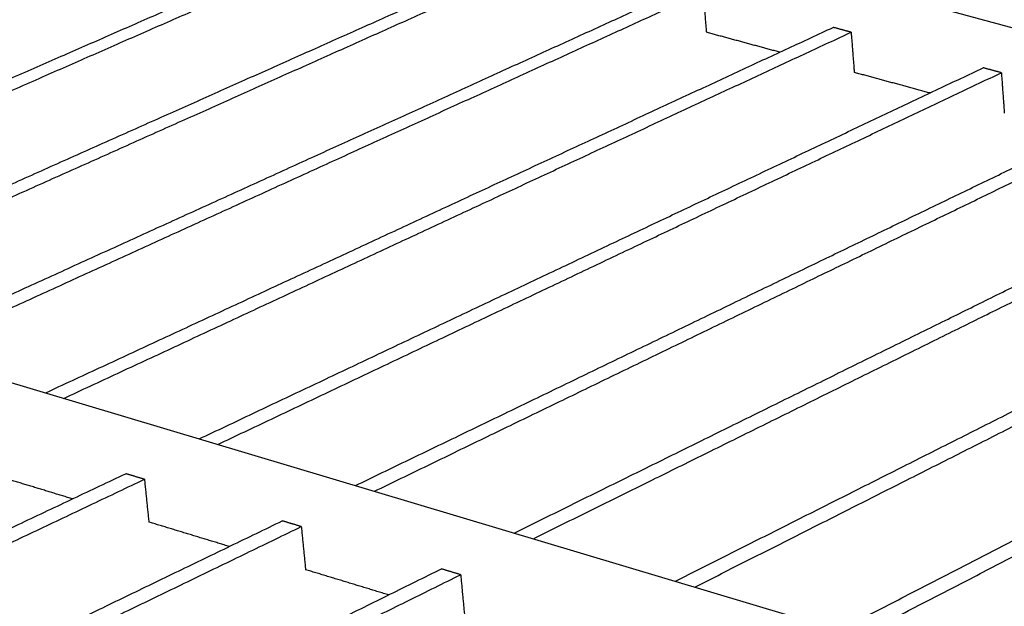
# Model space of a CAD drawing. Header units: millimetres. Extents: x 2538 to 24562, y 4449 to 23795.
# Tile 101 of 256: x 6170 to 6380, y 22615 to 22740. Entities that reach past the tile are written whole.
import ezdxf
from ezdxf import colors
from ezdxf.entities.mleader import LeaderData, LeaderLine
from ezdxf.math import Vec2, Vec3

# ---------------------------------------------------------------- set-up
doc = ezdxf.new("R2010")
doc.units = ezdxf.units.MM
doc.layers.add('HD021_Text', color=2, linetype='Continuous', lineweight=9)
doc.layers.add('Make2D$Visible$Curves', color=7, linetype='Continuous', true_color=0x000000)
doc.styles.add('Arial Narrow', font='ARIALN.TTF')

msp = doc.modelspace()

# ---------------------------------------------------------------- linework, layer by layer
at = {"layer": 'Make2D$Visible$Curves', "color": 7, "lineweight": -3}
msp.add_line((5987.88, 22716.26), (6761.84, 22485.07), dxfattribs=at)
for points, weights in [([(6171.45, 22794.23), (6537.87, 22696.36), (6974.32, 22579.78)], [620.811148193, 571.016069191, 521.220990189]), ([(6018.41, 22707.14), (6106.79, 22744.45), (6189.89, 22779.52)], [661.457286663, 682.508729, 703.560171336]), ([(6022.03, 22706.06), (6110.38, 22743.43), (6193.44, 22778.56)], [660.865827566, 681.917323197, 702.968818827]), ([(6048.8, 22698.06), (6136.88, 22735.92), (6219.66, 22771.5)], [656.529283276, 677.580758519, 698.632233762]), ([(6052.48, 22696.97), (6140.52, 22734.89), (6223.26, 22770.53)], [655.938082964, 676.989482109, 698.040881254]), ([(6079.65, 22688.85), (6167.41, 22727.27), (6249.85, 22763.36)], [651.601387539, 672.652841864, 693.704296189]), ([(6083.38, 22687.73), (6171.11, 22726.22), (6253.5, 22762.38)], [651.010054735, 672.061499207, 693.11294368]), ([(6110.97, 22679.49), (6198.39, 22718.49), (6280.47, 22755.11)], [646.673306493, 667.724832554, 688.776358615]), ([(6114.76, 22678.36), (6202.14, 22717.43), (6284.18, 22754.11)], [646.082028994, 667.13351755, 688.185006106]), ([(6142.77, 22669.99), (6229.84, 22709.59), (6311.54, 22746.74)], [641.745623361, 662.797022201, 683.848421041]), ([(6146.62, 22668.84), (6233.64, 22708.51), (6315.3, 22745.73)], [641.154003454, 662.205535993, 683.257068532]), ([(6315.3, 22745.73), (6315.65, 22741.47), (6316, 22737.21)], [683.257068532, 683.723595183, 684.190121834]), ([(6175.07, 22660.35), (6261.75, 22700.55), (6343.06, 22738.25)], [636.81752732, 657.869005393, 678.920483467]), ([(6178.97, 22659.18), (6265.61, 22699.45), (6346.87, 22737.22)], [636.226328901, 657.27772993, 678.329130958]), ([(6331.66, 22732.96), (6323.82, 22735.09), (6316, 22737.21)], [681.735070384, 682.962569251, 684.190068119]), ([(6346.87, 22737.22), (6344.96, 22737.74), (6343.06, 22738.25)], [678.329130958, 678.624807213, 678.920483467]), ([(6346.87, 22737.22), (6347.2, 22732.94), (6347.54, 22728.65)], [678.329130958, 678.795657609, 679.26218426]), ([(6207.86, 22650.55), (6294.14, 22691.37), (6375.03, 22729.64)], [631.889464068, 652.941004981, 673.992545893]), ([(6211.83, 22649.36), (6298.06, 22690.26), (6378.9, 22728.59)], [631.298316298, 652.349754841, 673.401193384]), ([(6363.69, 22724.27), (6355.6, 22726.47), (6347.54, 22728.65)], [676.7644791, 678.013312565, 679.262146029]), ([(6378.9, 22728.59), (6376.97, 22729.11), (6375.03, 22729.64)], [673.401193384, 673.696869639, 673.992545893]), ([(6378.9, 22728.59), (6379.22, 22724.28), (6379.53, 22719.97)], [673.401193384, 673.867720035, 674.334246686]), ([(6241.18, 22640.6), (6327.03, 22682.05), (6407.48, 22720.89)], [626.961691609, 648.013149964, 669.064608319]), ([(6245.21, 22639.39), (6331.01, 22680.92), (6411.41, 22719.84)], [626.370410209, 647.42183301, 668.473255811]), ([(6275.02, 22630.49), (6360.42, 22672.59), (6440.41, 22712.02)], [622.033754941, 643.085212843, 664.136670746]), ([(6279.11, 22629.27), (6364.46, 22671.45), (6444.4, 22710.95)], [621.442252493, 642.493785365, 663.545318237]), ([(6309.4, 22620.22), (6394.33, 22662.98), (6473.83, 22703.02)], [617.105681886, 638.157207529, 659.208733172]), ([(6313.56, 22618.98), (6398.43, 22661.82), (6477.88, 22701.93)], [616.514417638, 637.56589915, 658.617380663]), ([(6344.34, 22609.79), (6428.76, 22653.23), (6507.76, 22693.88)], [612.177939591, 633.229367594, 654.280795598]), ([(6348.57, 22608.52), (6432.93, 22652.05), (6511.86, 22692.77)], [611.586492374, 632.637967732, 653.689443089]), ([(6099.27, 22599.17), (6146.53, 22621.53), (6192.21, 22643.14)], [607.247019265, 617.730760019, 628.214500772]), ([(6103.29, 22597.89), (6150.53, 22620.29), (6196.19, 22641.94)], [606.655666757, 617.13940751, 627.623148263]), ([(6180.85, 22637.77), (6172.53, 22640.3), (6164.24, 22642.81)], [630.986589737, 632.23549979, 633.484409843]), ([(6196.19, 22641.94), (6194.2, 22642.54), (6192.21, 22643.14)], [627.623148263, 627.918824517, 628.214500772]), ([(6196.19, 22641.94), (6196.66, 22637.38), (6197.13, 22632.82)], [627.623148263, 628.089674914, 628.556201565]), ([(6133.05, 22588.4), (6180.12, 22611.12), (6225.59, 22633.08)], [602.319081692, 612.802822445, 623.286563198]), ([(6137.15, 22587.09), (6184.18, 22609.86), (6229.64, 22631.86)], [601.727729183, 612.211469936, 622.695210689]), ([(6214.29, 22627.62), (6205.69, 22630.23), (6197.13, 22632.83)], [626.015914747, 627.286167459, 628.556420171]), ([(6229.64, 22631.86), (6227.61, 22632.47), (6225.59, 22633.08)], [622.695210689, 622.990886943, 623.286563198]), ([(6229.64, 22631.86), (6230.09, 22627.27), (6230.54, 22622.68)], [622.695210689, 623.16173734, 623.628263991]), ([(6167.4, 22577.44), (6214.25, 22600.53), (6259.51, 22622.85)], [597.391144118, 607.874884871, 618.358625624]), ([(6171.56, 22576.11), (6218.38, 22599.25), (6263.62, 22621.61)], [596.799791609, 607.283532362, 617.767273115]), ([(6248.26, 22617.3), (6239.38, 22620), (6230.54, 22622.68)], [621.045446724, 622.336861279, 623.628275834]), ([(6263.62, 22621.61), (6261.56, 22622.23), (6259.51, 22622.85)], [617.767273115, 618.06294937, 618.358625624]), ([(6263.62, 22621.61), (6264.05, 22616.99), (6264.48, 22612.37)], [617.767273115, 618.233799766, 618.700326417]), ([(6244.08, 22618.57), (6244.08, 22618.57), (6244.08, 22618.57)], [687.394646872, 687.394592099, 687.394537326])]:
    msp.add_rational_spline(points, weights, degree=2, dxfattribs=at)

# ---------------------------------------------------------------- leaders
at = {"layer": 'HD021_Text'}
ml = msp.add_multileader_mtext('Standard', dxfattribs=at)
ml.set_content('UNICANAL DE SUJECIÓN', color=5, style='Arial Narrow')
ml.set_leader_properties(color=5, linetype='ByLayer', lineweight=15)
ml.build(insert=Vec2(0, 0))
ml.multileader.update_dxf_attribs({"text_left_attachment_type": 6, "text_right_attachment_type": 6, "dogleg_length": 0.1, "arrow_head_size": 10, "scale": 5})
ctx = ml.context
ctx.base_point, ctx.scale, ctx.char_height, ctx.arrow_head_size, ctx.landing_gap_size, ctx.plane_origin = Vec3(6653.67, 22767.29), 5, 10, 10, 15, Vec3(6690.55, 22697.9)
ctx.left_attachment, ctx.right_attachment, ctx.text_align_type = 6, 6, 2
notes = []
notes.append((ctx, [(1, (1, 1, 0), (6644.38, 22767.29), (1, 0), 9.29, [(1, [(6570.28, 22681.43)], 0, [])])]))
ctx.mtext.insert, ctx.mtext.width, ctx.mtext.alignment, ctx.mtext.flow_direction = Vec3(6804.93, 22779.29), 287.8579, 3, 5
for ctx, leaders in notes:
    for number, flags, end, landing, length, lines in leaders:
        leader = LeaderData()
        leader.index, (leader.has_last_leader_line, leader.has_dogleg_vector, leader.attachment_direction) = number, flags
        leader.last_leader_point, leader.dogleg_vector, leader.dogleg_length = Vec3(end), Vec3(landing), length
        for number, points, colour, breaks in lines:
            line = LeaderLine()
            line.index, line.vertices, line.color, line.breaks = number, Vec3.list(points), colors.encode_raw_color(colour), breaks
            leader.lines.append(line)
        ctx.leaders.append(leader)

doc.saveas('drawing.dxf')
